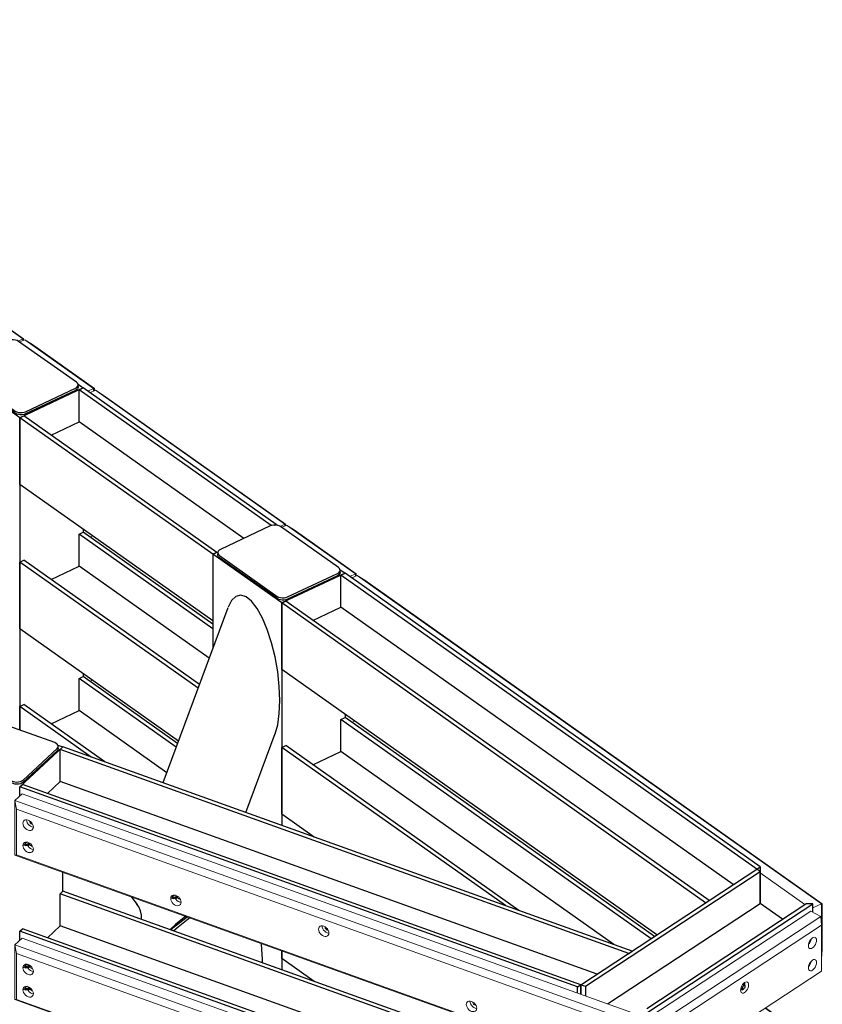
# Model space of a CAD drawing. Header units: millimetres. Extents: x 1069 to 250059, y -65909 to 70891.
# Tile 81 of 109: x 224745 to 227692, y -5759 to -2141. Entities that reach past the tile are written whole.
import ezdxf

# ---------------------------------------------------------------- set-up
doc = ezdxf.new("R2010")
doc.units = ezdxf.units.MM
for name, color, linetype, lineweight in [('N-CO-BC-BETONVORM-G', 50, 'Continuous', 25), ('N-CO-KC-KUNSTSTOFVORM-G', 7, 'Continuous', 13), ('N-CO-SC-STAALVORM-G', 10, 'Continuous', 25)]:
    doc.layers.add(name, color=color, linetype=linetype, lineweight=lineweight)

# ---------------------------------------------------------------- blocks, each defined once
blk = doc.blocks.new('NLI_Balk_Buis - ø813_20-3799754-3D impressie')
at = {"layer": 'N-CO-SC-STAALVORM-G'}
for p, q in [((8937, -3536.1), (7723.7, -2920)), ((10221.5, -4188.3), (9042, -3589.4)), ((7355.6, -3644.9), (7361.4, -3647.9)), ((10756.1, -5371.5), (10806.7, -5397.2)), ((10943.2, -5466.5), (11223.7, -5608.9)), ((12154.2, -5938.2), (12154.2, -5943.3))]:
    blk.add_line(p, q, dxfattribs=at)
for points in [[(7376.4, -3126.5, 0), (7405.5, -3083.4, 0), (7447.9, -3031.1, 0), (7493.1, -2986.4, 0), (7539.6, -2950.7, 0), (7586.2, -2925.1, 0), (7631.4, -2910.4, 0), (7673.8, -2906.9, 0), (7712.1, -2914.9, 0), (7729.1, -2923, 0)], [(7361.6, -3647.8, 0), (7334.1, -3630.9, 0), (7309.8, -3604.8, 0)], [(12414.4, -5435.4, 0), (12375.9, -5465.6, 0), (12356.1, -5483.9, 0)], [(12158.6, -5875, 0), (12158.3, -5877.9, 0), (12154.2, -5938.2, 0)]]:
    blk.add_polyline3d(points, dxfattribs=at)
blk = doc.blocks.new('SF_Stalen afdekplaat20 - SF_Stalen afdekplaat-3808365-3D impressie')
at = {"layer": 'N-CO-SC-STAALVORM-G'}
for p, q in [((12695.3, -5606), (12695.5, -5592.7)), ((12158.5, -5935.4), (12162.5, -5876.2)), ((12171.5, -5880.6), (12167.5, -5939.9)), ((12158.6, -5945.1), (12158.5, -5935.4)), ((12167.5, -5939.9), (12167.6, -5948.3))]:
    blk.add_line(p, q, dxfattribs=at)
for points in [[(12360.2, -5485.4, 0), (12376.6, -5470.4, 0), (12419.1, -5437.5, 0)], [(12429.3, -5441.3, 0), (12385.7, -5475, 0), (12370.3, -5489, 0)], [(12695.5, -5592.7, 0), (12691.5, -5538.6, 0), (12690.9, -5535.1, 0)], [(12477.4, -6057.6, 0), (12521.8, -6013.7, 0), (12527.3, -6007.5, 0)]]:
    blk.add_polyline3d(points, dxfattribs=at)
blk = doc.blocks.new('GM_afdekklepje - GM_afdekklepje-3673590-3D impressie')
at = {"layer": 'N-CO-SC-STAALVORM-G'}
for p, q in [((11610.1, -4700.2), (11485.6, -4816.1)), ((11932.7, -4797.6), (11647.2, -4695.2)), ((11945.4, -4819), (11945.4, -4810.9)), ((11481.5, -4824.3), (11481.5, -4832.5)), ((11494.2, -4837.5), (11779.7, -4940)), ((11779.7, -4948.1), (11494.2, -4845.7)), ((11816.9, -4935), (11941.4, -4819.1)), ((11941.4, -4827.3), (11816.9, -4943.1))]:
    blk.add_line(p, q, dxfattribs=at)
for points in [[(11647.2, -4695.2, 0), (11640.8, -4693.5, 0), (11633.9, -4692.8, 0), (11626.9, -4693.3, 0), (11620.3, -4694.7, 0), (11614.5, -4697.1, 0), (11610.1, -4700.2, 0)], [(11941.4, -4819.1, 0), (11944.3, -4815.4, 0), (11945.4, -4811.4, 0), (11944.7, -4807.3, 0), (11942.2, -4803.5, 0), (11938.1, -4800.2, 0), (11932.7, -4797.6, 0)], [(11485.6, -4816.1, 0), (11482.6, -4819.8, 0), (11481.5, -4823.8, 0), (11482.2, -4827.8, 0), (11484.7, -4831.7, 0), (11488.8, -4835, 0), (11494.2, -4837.5, 0)], [(11494.2, -4845.7, 0), (11488.8, -4843.1, 0), (11484.7, -4839.8, 0), (11482.2, -4836, 0), (11481.5, -4832, 0), (11482.5, -4828.1, 0)], [(11944.7, -4815.5, 0), (11945.4, -4819.5, 0), (11944.3, -4823.6, 0), (11941.4, -4827.3, 0)], [(11779.7, -4940, 0), (11786.1, -4941.7, 0), (11793.1, -4942.3, 0), (11800.1, -4941.9, 0), (11806.7, -4940.5, 0), (11812.4, -4938.1, 0), (11816.9, -4935, 0)], [(11816.9, -4943.1, 0), (11812.4, -4946.3, 0), (11806.7, -4948.6, 0), (11800.1, -4950.1, 0), (11793.1, -4950.5, 0), (11786.1, -4949.8, 0), (11779.7, -4948.1, 0)]]:
    blk.add_polyline3d(points, dxfattribs=at)
blk = doc.blocks.new('GM_afdekklepje - GM_afdekklepje-V150-3D impressie')
at = {"layer": 'N-CO-SC-STAALVORM-G'}
for p, q in [((12724, -4001.6), (12541.2, -4087.9)), ((12974.5, -4154.2), (12762, -4003.8)), ((12531.3, -4099.9), (12531.3, -4108.1)), ((12537.4, -4109.8), (12749.9, -4260.2)), ((12749.9, -4268.4), (12537.4, -4118)), ((12787.9, -4262.4), (12970.7, -4176.2)), ((12970.7, -4184.3), (12787.9, -4270.6)), ((12975.5, -4181.4), (12970.7, -4184.3)), ((12980.6, -4172.2), (12980.6, -4164.1))]:
    blk.add_line(p, q, dxfattribs=at)
for points in [[(12762, -4003.8, 0), (12756.9, -4001, 0), (12750.6, -3999.1, 0), (12743.8, -3998.2, 0), (12736.7, -3998.3, 0), (12730, -3999.5, 0), (12724, -4001.6, 0)], [(12541.2, -4087.9, 0), (12536.4, -4090.8, 0), (12533, -4094.4, 0), (12531.4, -4098.4, 0), (12531.6, -4102.4, 0), (12533.6, -4106.4, 0), (12537.4, -4109.8, 0)], [(12537.4, -4118, 0), (12533.6, -4114.5, 0), (12531.6, -4110.6, 0), (12531.4, -4106.5, 0), (12532.2, -4104, 0)], [(12970.7, -4176.2, 0), (12975.5, -4173.2, 0), (12978.8, -4169.6, 0), (12980.4, -4165.7, 0), (12980.2, -4161.6, 0), (12978.2, -4157.7, 0), (12974.5, -4154.2, 0)], [(12980.2, -4169.7, 0), (12980.4, -4173.8, 0), (12978.8, -4177.8, 0), (12976.4, -4180.6, 0)], [(12749.9, -4260.2, 0), (12755, -4263, 0), (12761.2, -4264.9, 0), (12768.1, -4265.9, 0), (12775.1, -4265.7, 0), (12781.9, -4264.6, 0), (12787.9, -4262.4, 0)], [(12787.9, -4270.6, 0), (12781.9, -4272.7, 0), (12775.1, -4273.9, 0), (12768.1, -4274, 0), (12761.2, -4273.1, 0), (12755, -4271.2, 0), (12749.9, -4268.4, 0)]]:
    blk.add_polyline3d(points, dxfattribs=at)
blk = doc.blocks.new('GM_afdekklepje - GM_afdekklepje-V151-3D impressie')
at = {"layer": 'N-CO-SC-STAALVORM-G'}
for p, q in [((11762.2, -3321), (11579.4, -3407.2)), ((12012.7, -3473.6), (11800.2, -3323.2)), ((11569.5, -3419.3), (11569.5, -3427.5)), ((11575.6, -3429.2), (11788.1, -3579.6)), ((11788.1, -3587.7), (11575.6, -3437.3)), ((11826.1, -3581.8), (12008.9, -3495.5)), ((12008.9, -3503.7), (11826.1, -3589.9)), ((12018.8, -3491.6), (12018.8, -3483.4))]:
    blk.add_line(p, q, dxfattribs=at)
for points in [[(11800.2, -3323.2, 0), (11795.1, -3320.4, 0), (11788.8, -3318.5, 0), (11782, -3317.5, 0), (11774.9, -3317.6, 0), (11768.2, -3318.8, 0), (11762.2, -3321, 0)], [(11579.4, -3407.2, 0), (11574.6, -3410.2, 0), (11571.2, -3413.8, 0), (11569.6, -3417.7, 0), (11569.8, -3421.8, 0), (11571.9, -3425.7, 0), (11575.6, -3429.2, 0)], [(11575.6, -3437.3, 0), (11571.9, -3433.9, 0), (11569.8, -3430, 0), (11569.6, -3425.9, 0), (11570.4, -3423.3, 0)], [(12008.9, -3495.5, 0), (12013.7, -3492.6, 0), (12017, -3489, 0), (12018.6, -3485, 0), (12018.4, -3480.9, 0), (12016.4, -3477, 0), (12012.7, -3473.6, 0)], [(12018.4, -3489.1, 0), (12018.6, -3493.2, 0), (12017, -3497.1, 0), (12013.7, -3500.7, 0), (12008.9, -3503.7, 0)], [(11788.1, -3579.6, 0), (11793.2, -3582.3, 0), (11799.4, -3584.3, 0), (11806.3, -3585.2, 0), (11813.3, -3585.1, 0), (11820.1, -3583.9, 0), (11826.1, -3581.8, 0)], [(11826.1, -3589.9, 0), (11820.1, -3592.1, 0), (11813.3, -3593.2, 0), (11806.3, -3593.4, 0), (11799.4, -3592.4, 0), (11793.2, -3590.5, 0), (11788.1, -3587.7, 0)]]:
    blk.add_polyline3d(points, dxfattribs=at)
blk = doc.blocks.new('GM_Hakorit_3820 - GM_Hakorit_3820-V153-3D impressie')
at = {"layer": 'N-CO-KC-KUNSTSTOFVORM-G'}
for p, q in [((11822.6, -3317.3), (11804.9, -3325.6)), ((12075.5, -3496.4), (11822.6, -3317.3)), ((11822.6, -3317.3), (11850.7, -3335.3)), ((11850.7, -3335.3), (12078.4, -3496.4)), ((12054.1, -3506.5), (12075.5, -3496.4)), ((12075.5, -3496.4), (12075.5, -3505.7)), ((12078.4, -3496.4), (12075.5, -3496.4)), ((12078.4, -3496.4), (12078.4, -3504.4)), ((12036.8, -4024.7), (12036.8, -4013.2)), ((12036.8, -4555.2), (12036.8, -4543.6))]:
    blk.add_line(p, q, dxfattribs=at)
blk = doc.blocks.new('GM_Hakorit_2850 - GM_Hakorit_2850-V155-3D impressie')
at = {"layer": 'N-CO-KC-KUNSTSTOFVORM-G'}
for p, q in [((12784.3, -3998), (12766, -4006.6)), ((13037.3, -4177), (12784.3, -3998)), ((12784.3, -3998), (12812.5, -4015.9)), ((12812.5, -4015.9), (13040.2, -4177.1)), ((13015.9, -4187.1), (13037.3, -4177)), ((13037.3, -4177), (13037.3, -4186.1)), ((13040.2, -4177.1), (13037.3, -4177)), ((13040.2, -4177.1), (13040.2, -4184.8)), ((12998.6, -4705.4), (12998.6, -4693.8))]:
    blk.add_line(p, q, dxfattribs=at)
blk = doc.blocks.new('GM_Hakorit_1100 - GM_Hakorit_1100-3713549-3D impressie')
at = {"layer": 'N-CO-KC-KUNSTSTOFVORM-G'}
for p, q in [((12062, -3512.1), (12082.1, -3502.6)), ((12082.1, -3502.6), (12777.8, -3995)), ((12110.2, -3520.6), (12082.1, -3502.6)), ((12110.2, -3520.6), (12780.6, -3995)), ((12777.8, -3995), (12760.2, -4003.3)), ((12777.8, -4001.1), (12777.8, -3995)), ((12777.8, -3995), (12780.6, -3995)), ((12780.6, -3995), (12780.6, -3999.7))]:
    blk.add_line(p, q, dxfattribs=at)
blk = doc.blocks.new('GM_Hakorit_1100 - GM_Hakorit_1100-V157-3D impressie')
at = {"layer": 'N-CO-KC-KUNSTSTOFVORM-G'}
blk.add_line((12062, -4042.6), (12071.8, -4037.9), dxfattribs=at)
blk = doc.blocks.new('GM_Hakorit_2620 - GM_Hakorit_2620-3643089-3D impressie')
at = {"layer": 'N-CO-KC-KUNSTSTOFVORM-G'}
for p, q in [((10138.7, -2150.9), (10158.7, -2141.5)), ((10158.7, -2141.5), (11815.8, -3314.2)), ((10186.9, -2159.4), (10158.7, -2141.5)), ((10186.9, -2159.4), (11818.6, -3314.2)), ((11815.8, -3314.2), (11798.1, -3322.5)), ((11815.8, -3320.5), (11815.8, -3314.2)), ((11815.8, -3314.2), (11818.6, -3314.2)), ((11818.6, -3314.2), (11818.6, -3319.2))]:
    blk.add_line(p, q, dxfattribs=at)
blk = doc.blocks.new('GM_Hakorit_2695 - GM_Hakorit_2695-3716366-3D impressie')
at = {"layer": 'N-CO-KC-KUNSTSTOFVORM-G'}
for p, q in [((13023.6, -4723.1), (13033.4, -4718.4)), ((14540.7, -5773), (14748.2, -5919.9)), ((14542.1, -5772.1), (14751, -5919.9)), ((14687.4, -5922.6), (14522.9, -5806.1)), ((14748.2, -5919.9), (14715.8, -5935.2)), ((14748.2, -6120.6), (14748.2, -5919.9)), ((14748.2, -5919.9), (14751, -5919.9)), ((14751, -5919.9), (14751, -6088.1)), ((14751, -6088.1), (14748.2, -6120.6))]:
    blk.add_line(p, q, dxfattribs=at)
blk = doc.blocks.new('GM_Hakorit_2695 - GM_Hakorit_2695-V184-3D impressie')
at = {"layer": 'N-CO-KC-KUNSTSTOFVORM-G'}
for p, q in [((13023.6, -4192.6), (13043.7, -4183.1)), ((13043.7, -4183.1), (14748.2, -5389.4)), ((13071.8, -4201.1), (13043.7, -4183.1)), ((13071.8, -4201.1), (14751, -5389.4)), ((14687.4, -5392.1), (14522.9, -5275.6)), ((14748.2, -5389.4), (14715.8, -5404.7)), ((14748.2, -5590.2), (14748.2, -5389.4)), ((14748.2, -5389.4), (14751, -5389.4)), ((14751, -5389.4), (14751, -5557.6)), ((14751, -5557.6), (14748.2, -5590.2))]:
    blk.add_line(p, q, dxfattribs=at)
blk = doc.blocks.new('GM_Hakorit_2695 - GM_Hakorit_2695-V187-3D impressie')
at = {"layer": 'N-CO-KC-KUNSTSTOFVORM-G'}
for p, q in [((11786.3, -5010), (11812.7, -4985.4)), ((11812.7, -4985.4), (14102.1, -5807.1)), ((11786.3, -5210.8), (11786.3, -5010)), ((14075.7, -5831.6), (11786.3, -5010)), ((11786.3, -5010), (11792.8, -5042.2)), ((14048.2, -5851.6), (11792.8, -5042.2)), ((11792.8, -5042.2), (11792.8, -5210.3)), ((11792.8, -5210.3), (11786.3, -5210.8)), ((14075.7, -6032.4), (11786.3, -5210.8)), ((14048.2, -6019.8), (11792.8, -5210.3)), ((12391.1, -5383.2), (12396, -5384.3)), ((14102.1, -5807.1), (14075.7, -5831.6)), ((14102.1, -6007.8), (14102.1, -5807.1)), ((14048.2, -5851.6), (14075.7, -5831.6)), ((14048.2, -6019.8), (14048.2, -5851.6)), ((14075.7, -5831.6), (14075.7, -6032.4)), ((14075.7, -6032.4), (14048.2, -6019.8)), ((14075.7, -6032.4), (14102.1, -6007.8))]:
    blk.add_line(p, q, dxfattribs=at)
for points in [[(11816.1, -5093.9, 0), (11816.8, -5089.3, 0), (11818.7, -5085.6, 0), (11821.7, -5082.9, 0), (11825.7, -5081.4, 0), (11830.3, -5081.2, 0), (11835.3, -5082.4, 0), (11840.2, -5084.8, 0), (11844.8, -5088.2, 0), (11848.8, -5092.6, 0), (11851.8, -5097.5, 0), (11853.7, -5102.6, 0), (11854.4, -5107.6, 0)], [(11854.4, -5107.6, 0), (11853.7, -5112.1, 0), (11851.8, -5115.8, 0), (11848.8, -5118.6, 0), (11844.8, -5120.1, 0), (11840.2, -5120.2, 0), (11835.3, -5119.1, 0), (11830.3, -5116.7, 0), (11825.7, -5113.2, 0), (11821.7, -5108.9, 0), (11818.7, -5104, 0), (11816.8, -5098.8, 0), (11816.1, -5093.9, 0)], [(11829.3, -5081.6, 0), (11830, -5086.6, 0), (11831.9, -5091.7, 0), (11834.9, -5096.6, 0), (11838.9, -5100.9, 0), (11843.5, -5104.4, 0), (11848.4, -5106.8, 0), (11853.4, -5108, 0)], [(11850.6, -5097.1, 0), (11848.4, -5096.6, 0), (11846.2, -5095.5, 0), (11844.2, -5094, 0), (11842.4, -5092.1, 0), (11841.1, -5089.9, 0), (11840.2, -5087.6, 0), (11839.9, -5085.4, 0)], [(11816.1, -5175.5, 0), (11816.8, -5171, 0), (11818.7, -5167.2, 0), (11821.7, -5164.5, 0), (11825.7, -5163, 0), (11830.3, -5162.8, 0), (11835.3, -5164, 0), (11840.2, -5166.4, 0), (11844.8, -5169.9, 0), (11848.8, -5174.2, 0), (11851.8, -5179.1, 0), (11853.7, -5184.2, 0), (11854.4, -5189.2, 0)], [(11850.6, -5178.7, 0), (11848.4, -5178.2, 0), (11846.2, -5177.2, 0), (11844.2, -5175.6, 0), (11842.4, -5173.7, 0), (11841.1, -5171.5, 0), (11840.2, -5169.2, 0), (11839.9, -5167, 0)], [(11854.4, -5189.2, 0), (11853.7, -5193.7, 0), (11851.8, -5197.5, 0), (11848.8, -5200.2, 0), (11844.8, -5201.7, 0), (11840.2, -5201.8, 0), (11835.3, -5200.7, 0), (11830.3, -5198.3, 0), (11825.7, -5194.8, 0), (11821.7, -5190.5, 0), (11818.7, -5185.6, 0), (11816.8, -5180.5, 0), (11816.1, -5175.5, 0)], [(11832.6, -5174.6, 0), (11834.9, -5178.2, 0), (11838.9, -5182.5, 0), (11843.5, -5186, 0), (11848.4, -5188.4, 0), (11853.4, -5189.6, 0)], [(12358.8, -5370.2, 0), (12359.4, -5365.7, 0), (12361.3, -5361.9, 0), (12364.4, -5359.2, 0), (12368.3, -5357.7, 0), (12372.9, -5357.6, 0), (12377.9, -5358.7, 0), (12382.8, -5361.1, 0), (12387.4, -5364.6, 0), (12391.4, -5368.9, 0), (12394.4, -5373.8, 0), (12396.3, -5378.9, 0), (12397, -5383.9, 0)], [(12397, -5383.9, 0), (12396.3, -5388.4, 0), (12394.4, -5392.2, 0), (12391.4, -5394.9, 0), (12387.4, -5396.4, 0), (12382.8, -5396.6, 0), (12377.9, -5395.4, 0), (12372.9, -5393, 0), (12368.3, -5389.5, 0), (12364.4, -5385.2, 0), (12361.3, -5380.3, 0), (12359.4, -5375.2, 0), (12358.8, -5370.2, 0)], [(12375.2, -5369.4, 0), (12377.5, -5372.9, 0), (12381.5, -5377.3, 0), (12386.1, -5380.8, 0), (12390.6, -5383, 0)], [(12393.3, -5373.5, 0), (12391.1, -5373, 0), (12388.9, -5371.9, 0), (12386.8, -5370.3, 0), (12385.1, -5368.4, 0), (12383.7, -5366.2, 0), (12382.9, -5364, 0), (12382.6, -5361.7, 0)], [(12901.4, -5483.3, 0), (12902, -5478.8, 0), (12903.9, -5475.1, 0), (12907, -5472.4, 0), (12910.9, -5470.9, 0), (12915.5, -5470.7, 0), (12920.5, -5471.8, 0), (12925.4, -5474.2, 0), (12930, -5477.7, 0), (12934, -5482.1, 0), (12937, -5486.9, 0), (12939, -5492.1, 0), (12939.6, -5497, 0)], [(12939.6, -5497, 0), (12939, -5501.6, 0), (12937, -5505.3, 0), (12934, -5508, 0), (12930, -5509.5, 0), (12925.4, -5509.7, 0), (12920.5, -5508.6, 0), (12915.5, -5506.1, 0), (12910.9, -5502.7, 0), (12907, -5498.3, 0), (12903.9, -5493.4, 0), (12902, -5488.3, 0), (12901.4, -5483.3, 0)], [(12914.6, -5471.1, 0), (12915.2, -5476, 0), (12917.1, -5481.2, 0), (12920.2, -5486, 0), (12924.1, -5490.4, 0), (12928.7, -5493.9, 0), (12933.7, -5496.3, 0), (12938.6, -5497.4, 0)], [(12935.9, -5486.6, 0), (12933.7, -5486.1, 0), (12931.5, -5485, 0), (12929.4, -5483.5, 0), (12927.7, -5481.5, 0), (12926.3, -5479.4, 0), (12925.5, -5477.1, 0), (12925.2, -5474.9, 0)], [(13444, -5759.7, 0), (13444.6, -5755.2, 0), (13446.6, -5751.4, 0), (13449.6, -5748.7, 0), (13453.6, -5747.2, 0), (13458.2, -5747, 0), (13463.1, -5748.2, 0), (13468.1, -5750.6, 0), (13472.7, -5754.1, 0), (13476.6, -5758.4, 0), (13479.7, -5763.3, 0), (13481.6, -5768.4, 0), (13482.2, -5773.4, 0)], [(13457.2, -5747.4, 0), (13457.8, -5752.4, 0), (13459.7, -5757.5, 0), (13462.8, -5762.4, 0), (13466.7, -5766.7, 0), (13471.4, -5770.2, 0), (13476.3, -5772.6, 0), (13481.2, -5773.8, 0)], [(13478.5, -5762.9, 0), (13476.3, -5762.4, 0), (13474.1, -5761.4, 0), (13472.1, -5759.8, 0), (13470.3, -5757.9, 0), (13468.9, -5755.7, 0), (13468.1, -5753.4, 0), (13467.8, -5751.2, 0)], [(13482.2, -5773.4, 0), (13481.6, -5777.9, 0), (13479.7, -5781.7, 0), (13476.6, -5784.4, 0), (13472.7, -5785.9, 0), (13468.1, -5786, 0), (13463.1, -5784.9, 0), (13458.2, -5782.5, 0), (13453.6, -5779, 0), (13449.6, -5774.7, 0), (13446.6, -5769.8, 0), (13444.6, -5764.7, 0), (13444, -5759.7, 0)], [(13986.6, -5872.8, 0), (13987.3, -5868.3, 0), (13989.2, -5864.5, 0), (13992.2, -5861.8, 0), (13996.2, -5860.3, 0), (14000.8, -5860.1, 0), (14005.7, -5861.3, 0), (14010.7, -5863.7, 0), (14015.3, -5867.2, 0), (14019.2, -5871.5, 0), (14022.3, -5876.4, 0), (14024.2, -5881.5, 0), (14024.8, -5886.5, 0)], [(14024.8, -5886.5, 0), (14024.2, -5891, 0), (14022.3, -5894.8, 0), (14019.2, -5897.5, 0), (14015.3, -5899, 0), (14010.7, -5899.2, 0), (14005.7, -5898, 0), (14000.8, -5895.6, 0), (13996.2, -5892.1, 0), (13992.2, -5887.8, 0), (13989.2, -5882.9, 0), (13987.3, -5877.8, 0), (13986.6, -5872.8, 0)], [(13999.8, -5860.5, 0), (14000.5, -5865.5, 0), (14002.4, -5870.6, 0), (14005.4, -5875.5, 0), (14009.4, -5879.9, 0), (14014, -5883.3, 0), (14018.9, -5885.7, 0), (14023.9, -5886.9, 0)], [(14021.1, -5876.1, 0), (14018.9, -5875.5, 0), (14016.7, -5874.5, 0), (14014.7, -5872.9, 0), (14012.9, -5871, 0), (14011.6, -5868.8, 0), (14010.7, -5866.6, 0), (14010.4, -5864.3, 0)], [(13986.6, -5954.4, 0), (13987.3, -5949.9, 0), (13989.2, -5946.1, 0), (13992.2, -5943.4, 0), (13996.2, -5941.9, 0), (14000.8, -5941.8, 0), (14005.7, -5942.9, 0), (14010.7, -5945.3, 0), (14015.3, -5948.8, 0), (14019.2, -5953.1, 0), (14022.3, -5958, 0), (14024.2, -5963.1, 0), (14024.8, -5968.1, 0)], [(14024.8, -5968.1, 0), (14024.2, -5972.6, 0), (14022.3, -5976.4, 0), (14019.2, -5979.1, 0), (14015.3, -5980.6, 0), (14010.7, -5980.8, 0), (14005.7, -5979.6, 0), (14000.8, -5977.2, 0), (13996.2, -5973.7, 0), (13992.2, -5969.4, 0), (13989.2, -5964.5, 0), (13987.3, -5959.4, 0), (13986.6, -5954.4, 0)], [(14003.1, -5953.6, 0), (14005.4, -5957.1, 0), (14009.4, -5961.5, 0), (14014, -5965, 0), (14018.9, -5967.4, 0), (14023.9, -5968.5, 0)], [(14021.1, -5957.7, 0), (14018.9, -5957.2, 0), (14016.7, -5956.1, 0), (14014.7, -5954.5, 0), (14012.9, -5952.6, 0), (14011.6, -5950.4, 0), (14010.7, -5948.2, 0), (14010.4, -5945.9, 0)]]:
    blk.add_polyline3d(points, dxfattribs=at)
blk = doc.blocks.new('GM_Hakorit_2695 - GM_Hakorit_2695-V188-3D impressie')
at = {"layer": 'N-CO-KC-KUNSTSTOFVORM-G'}
for p, q in [((11786.3, -5540.5), (11812.7, -5515.9)), ((11812.7, -5515.9), (14102.1, -6337.5)), ((11786.3, -5741.2), (11786.3, -5540.5)), ((14075.7, -6362.1), (11786.3, -5540.5)), ((11786.3, -5540.5), (11792.8, -5572.7)), ((14048.2, -6382.1), (11792.8, -5572.7)), ((11792.8, -5572.7), (11792.8, -5740.8)), ((11792.8, -5740.8), (11786.3, -5741.2)), ((14075.7, -6562.9), (11786.3, -5741.2)), ((14048.2, -6550.3), (11792.8, -5740.8)), ((12391.1, -5913.6), (12396, -5914.8)), ((14048.2, -6382.1), (14075.7, -6362.1)), ((14102.1, -6337.5), (14075.7, -6362.1)), ((14075.7, -6362.1), (14075.7, -6562.9)), ((14102.1, -6538.3), (14102.1, -6337.5)), ((14048.2, -6550.3), (14048.2, -6382.1)), ((14075.7, -6562.9), (14102.1, -6538.3)), ((14075.7, -6562.9), (14048.2, -6550.3))]:
    blk.add_line(p, q, dxfattribs=at)
for points in [[(11816.1, -5624.4, 0), (11816.8, -5619.8, 0), (11818.7, -5616.1, 0), (11821.7, -5613.4, 0), (11825.7, -5611.9, 0), (11830.3, -5611.7, 0), (11835.3, -5612.8, 0), (11840.2, -5615.2, 0), (11844.8, -5618.7, 0), (11848.8, -5623.1, 0), (11851.8, -5628, 0), (11853.7, -5633.1, 0), (11854.4, -5638.1, 0)], [(11854.4, -5638.1, 0), (11853.7, -5642.6, 0), (11851.8, -5646.3, 0), (11848.8, -5649, 0), (11844.8, -5650.5, 0), (11840.2, -5650.7, 0), (11835.3, -5649.6, 0), (11830.3, -5647.2, 0), (11825.7, -5643.7, 0), (11821.7, -5639.3, 0), (11818.7, -5634.5, 0), (11816.8, -5629.3, 0), (11816.1, -5624.4, 0)], [(11832.6, -5623.5, 0), (11834.9, -5627.1, 0), (11838.9, -5631.4, 0), (11843.5, -5634.9, 0), (11848.4, -5637.3, 0), (11853.4, -5638.5, 0)], [(11850.6, -5627.6, 0), (11848.4, -5627.1, 0), (11846.2, -5626, 0), (11844.2, -5624.5, 0), (11842.4, -5622.6, 0), (11841.1, -5620.4, 0), (11840.2, -5618.1, 0), (11839.9, -5615.9, 0)], [(11816.1, -5706, 0), (11816.8, -5701.4, 0), (11818.7, -5697.7, 0), (11821.7, -5695, 0), (11825.7, -5693.5, 0), (11830.3, -5693.3, 0), (11835.3, -5694.5, 0), (11840.2, -5696.9, 0), (11844.8, -5700.4, 0), (11848.8, -5704.7, 0), (11851.8, -5709.6, 0), (11853.7, -5714.7, 0), (11854.4, -5719.7, 0)], [(11854.4, -5719.7, 0), (11853.7, -5724.2, 0), (11851.8, -5727.9, 0), (11848.8, -5730.7, 0), (11844.8, -5732.2, 0), (11840.2, -5732.3, 0), (11835.3, -5731.2, 0), (11830.3, -5728.8, 0), (11825.7, -5725.3, 0), (11821.7, -5721, 0), (11818.7, -5716.1, 0), (11816.8, -5711, 0), (11816.1, -5706, 0)], [(11832.6, -5705.1, 0), (11834.9, -5708.7, 0), (11838.9, -5713, 0), (11843.5, -5716.5, 0), (11848.4, -5718.9, 0), (11853.4, -5720.1, 0)], [(11850.6, -5709.2, 0), (11848.4, -5708.7, 0), (11846.2, -5707.6, 0), (11844.2, -5706.1, 0), (11842.4, -5704.2, 0), (11841.1, -5702, 0), (11840.2, -5699.7, 0), (11839.9, -5697.5, 0)], [(12358.8, -5900.7, 0), (12359.4, -5896.2, 0), (12361.3, -5892.4, 0), (12364.4, -5889.7, 0), (12368.3, -5888.2, 0), (12372.9, -5888, 0), (12377.9, -5889.2, 0), (12382.8, -5891.6, 0), (12387.4, -5895.1, 0), (12391.4, -5899.4, 0), (12394.4, -5904.3, 0), (12396.3, -5909.4, 0), (12397, -5914.4, 0)], [(12371.9, -5888.4, 0), (12372.6, -5893.4, 0), (12374.5, -5898.5, 0), (12377.5, -5903.4, 0), (12381.5, -5907.8, 0), (12386.1, -5911.2, 0), (12390.6, -5913.5, 0)], [(12393.3, -5904, 0), (12391.1, -5903.4, 0), (12388.9, -5902.4, 0), (12386.8, -5900.8, 0), (12385.1, -5898.9, 0), (12383.7, -5896.7, 0), (12382.9, -5894.5, 0), (12382.6, -5892.2, 0)], [(12397, -5914.4, 0), (12396.3, -5918.9, 0), (12394.4, -5922.7, 0), (12391.4, -5925.4, 0), (12387.4, -5926.9, 0), (12382.8, -5927.1, 0), (12377.9, -5925.9, 0), (12372.9, -5923.5, 0), (12368.3, -5920, 0), (12364.4, -5915.7, 0), (12361.3, -5910.8, 0), (12359.4, -5905.7, 0), (12358.8, -5900.7, 0)], [(12901.4, -6013.8, 0), (12902, -6009.3, 0), (12903.9, -6005.6, 0), (12907, -6002.8, 0), (12910.9, -6001.3, 0), (12915.5, -6001.2, 0), (12920.5, -6002.3, 0), (12925.4, -6004.7, 0), (12930, -6008.2, 0), (12934, -6012.5, 0), (12937, -6017.4, 0), (12939, -6022.6, 0), (12939.6, -6027.5, 0)], [(12914.6, -6001.5, 0), (12915.2, -6006.5, 0), (12917.1, -6011.6, 0), (12920.2, -6016.5, 0), (12924.1, -6020.9, 0), (12928.7, -6024.4, 0), (12933.7, -6026.8, 0), (12938.6, -6027.9, 0)], [(12939.6, -6027.5, 0), (12939, -6032.1, 0), (12937, -6035.8, 0), (12934, -6038.5, 0), (12930, -6040, 0), (12925.4, -6040.2, 0), (12920.5, -6039, 0), (12915.5, -6036.6, 0), (12910.9, -6033.2, 0), (12907, -6028.8, 0), (12903.9, -6023.9, 0), (12902, -6018.8, 0), (12901.4, -6013.8, 0)], [(12935.9, -6017.1, 0), (12933.7, -6016.6, 0), (12931.5, -6015.5, 0), (12929.4, -6014, 0), (12927.7, -6012, 0), (12926.3, -6009.8, 0), (12925.5, -6007.6, 0), (12925.2, -6005.4, 0)], [(13444, -6290.2, 0), (13444.6, -6285.6, 0), (13446.6, -6281.9, 0), (13449.6, -6279.2, 0), (13453.6, -6277.7, 0), (13458.2, -6277.5, 0), (13463.1, -6278.7, 0), (13468.1, -6281.1, 0), (13472.7, -6284.6, 0), (13476.6, -6288.9, 0), (13479.7, -6293.8, 0), (13481.6, -6298.9, 0), (13482.2, -6303.9, 0)], [(13482.2, -6303.9, 0), (13481.6, -6308.4, 0), (13479.7, -6312.1, 0), (13476.6, -6314.9, 0), (13472.7, -6316.4, 0), (13468.1, -6316.5, 0), (13463.1, -6315.4, 0), (13458.2, -6313, 0), (13453.6, -6309.5, 0), (13449.6, -6305.2, 0), (13446.6, -6300.3, 0), (13444.6, -6295.2, 0), (13444, -6290.2, 0)], [(13457.2, -6277.9, 0), (13457.8, -6282.9, 0), (13459.7, -6288, 0), (13462.8, -6292.9, 0), (13466.7, -6297.2, 0), (13471.4, -6300.7, 0), (13476.3, -6303.1, 0), (13481.2, -6304.3, 0)], [(13478.5, -6293.4, 0), (13476.3, -6292.9, 0), (13474.1, -6291.8, 0), (13472.1, -6290.3, 0), (13470.3, -6288.4, 0), (13468.9, -6286.2, 0), (13468.1, -6283.9, 0), (13467.8, -6281.7, 0)], [(13986.6, -6403.3, 0), (13987.3, -6398.8, 0), (13989.2, -6395, 0), (13992.2, -6392.3, 0), (13996.2, -6390.8, 0), (14000.8, -6390.6, 0), (14005.7, -6391.8, 0), (14010.7, -6394.2, 0), (14015.3, -6397.7, 0), (14019.2, -6402, 0), (14022.3, -6406.9, 0), (14024.2, -6412, 0), (14024.8, -6417, 0)], [(14003.1, -6402.4, 0), (14005.4, -6406, 0), (14009.4, -6410.3, 0), (14014, -6413.8, 0), (14018.9, -6416.2, 0), (14023.9, -6417.4, 0)], [(14021.1, -6406.5, 0), (14018.9, -6406, 0), (14016.7, -6405, 0), (14014.7, -6403.4, 0), (14012.9, -6401.5, 0), (14011.6, -6399.3, 0), (14010.7, -6397, 0), (14010.4, -6394.8, 0)], [(14024.8, -6417, 0), (14024.2, -6421.5, 0), (14022.3, -6425.3, 0), (14019.2, -6428, 0), (14015.3, -6429.5, 0), (14010.7, -6429.7, 0), (14005.7, -6428.5, 0), (14000.8, -6426.1, 0), (13996.2, -6422.6, 0), (13992.2, -6418.3, 0), (13989.2, -6413.4, 0), (13987.3, -6408.3, 0), (13986.6, -6403.3, 0)], [(13986.6, -6484.9, 0), (13987.3, -6480.4, 0), (13989.2, -6476.6, 0), (13992.2, -6473.9, 0), (13996.2, -6472.4, 0), (14000.8, -6472.2, 0), (14005.7, -6473.4, 0), (14010.7, -6475.8, 0), (14015.3, -6479.3, 0), (14019.2, -6483.6, 0), (14022.3, -6488.5, 0), (14024.2, -6493.6, 0), (14024.8, -6498.6, 0)], [(14024.8, -6498.6, 0), (14024.2, -6503.1, 0), (14022.3, -6506.9, 0), (14019.2, -6509.6, 0), (14015.3, -6511.1, 0), (14010.7, -6511.3, 0), (14005.7, -6510.1, 0), (14000.8, -6507.7, 0), (13996.2, -6504.2, 0), (13992.2, -6499.9, 0), (13989.2, -6495, 0), (13987.3, -6489.9, 0), (13986.6, -6484.9, 0)], [(14003.1, -6484.1, 0), (14005.4, -6487.6, 0), (14009.4, -6492, 0), (14014, -6495.5, 0), (14018.9, -6497.9, 0), (14023.9, -6499, 0)], [(14021.1, -6488.2, 0), (14018.9, -6487.7, 0), (14016.7, -6486.6, 0), (14014.7, -6485, 0), (14012.9, -6483.1, 0), (14011.6, -6480.9, 0), (14010.7, -6478.7, 0), (14010.4, -6476.4, 0)]]:
    blk.add_polyline3d(points, dxfattribs=at)
blk = doc.blocks.new('GM_Hakorit_895 - GM_Hakorit_895-3717133-3D impressie')
at = {"layer": 'N-CO-KC-KUNSTSTOFVORM-G'}
for p, q in [((14117.8, -5805.4), (14708.6, -5416.9)), ((14708.6, -5416.9), (14746.1, -5435.9)), ((14746.1, -5435.9), (14155.4, -5824.4)), ((14748, -5468.6), (14746.1, -5435.9)), ((14748, -5468.6), (14183.6, -5839.7)), ((14748, -5636.7), (14748, -5468.6)), ((14748, -5636.7), (14183.6, -6007.8)), ((14117.8, -5805.4), (14117.8, -6006.1)), ((14155.4, -5824.4), (14117.8, -5805.4)), ((14155.4, -6025.2), (14155.4, -5824.4)), ((14155.4, -5824.4), (14183.6, -5839.7)), ((14183.6, -5839.7), (14183.6, -6007.8)), ((14117.8, -6006.1), (14155.4, -6025.2)), ((14183.6, -6007.8), (14155.4, -6025.2))]:
    blk.add_line(p, q, dxfattribs=at)
for points in [[(14700.1, -5543.3, 0), (14700.6, -5538.2, 0), (14702.1, -5532.8, 0), (14704.5, -5527.5, 0), (14707.5, -5522.5, 0), (14711.1, -5518.3, 0), (14715, -5515.2, 0), (14718.8, -5513.3, 0), (14722.4, -5512.7, 0), (14725.5, -5513.6, 0), (14727.8, -5515.9, 0), (14729.3, -5519.3, 0), (14729.8, -5523.8, 0)], [(14729.8, -5523.8, 0), (14729.3, -5528.8, 0), (14727.8, -5534.3, 0), (14725.5, -5539.6, 0), (14722.4, -5544.5, 0), (14718.8, -5548.7, 0), (14715, -5551.9, 0), (14711.1, -5553.8, 0), (14707.5, -5554.3, 0), (14704.5, -5553.4, 0), (14702.1, -5551.2, 0), (14700.6, -5547.7, 0), (14700.1, -5543.3, 0)], [(14700.6, -5538.6, 0), (14703.6, -5535, 0), (14706.7, -5530.1, 0), (14709, -5524.7, 0), (14710.5, -5519.3, 0)], [(14700.1, -5624.9, 0), (14700.6, -5619.8, 0), (14702.1, -5614.4, 0), (14704.5, -5609.1, 0), (14707.5, -5604.1, 0), (14711.1, -5599.9, 0), (14715, -5596.8, 0), (14718.8, -5594.9, 0), (14722.4, -5594.4, 0), (14725.5, -5595.3, 0), (14727.8, -5597.5, 0), (14729.3, -5601, 0), (14729.8, -5605.4, 0)], [(14729.8, -5605.4, 0), (14729.3, -5610.5, 0), (14727.8, -5615.9, 0), (14725.5, -5621.2, 0), (14722.4, -5626.2, 0), (14718.8, -5630.4, 0), (14715, -5633.5, 0), (14711.1, -5635.4, 0), (14707.5, -5635.9, 0), (14704.5, -5635, 0), (14702.1, -5632.8, 0), (14700.6, -5629.3, 0), (14700.1, -5624.9, 0)], [(14700.6, -5620.2, 0), (14703.6, -5616.6, 0), (14706.7, -5611.7, 0), (14709, -5606.3, 0), (14710.5, -5600.9, 0)], [(14450.9, -5707.2, 0), (14451.4, -5702.1, 0), (14452.9, -5696.7, 0), (14455.3, -5691.3, 0), (14458.4, -5686.4, 0), (14461.9, -5682.2, 0), (14465.8, -5679, 0), (14469.6, -5677.1, 0), (14473.2, -5676.6, 0), (14476.3, -5677.5, 0), (14478.6, -5679.8, 0), (14480.1, -5683.2, 0), (14480.6, -5687.6, 0)], [(14480.6, -5687.6, 0), (14480.1, -5692.7, 0), (14478.6, -5698.1, 0), (14476.3, -5703.5, 0), (14473.2, -5708.4, 0), (14469.6, -5712.6, 0), (14465.8, -5715.8, 0), (14461.9, -5717.7, 0), (14458.4, -5718.2, 0), (14455.3, -5717.3, 0), (14452.9, -5715, 0), (14451.4, -5711.6, 0), (14450.9, -5707.2, 0)], [(14201.8, -5871, 0), (14202.3, -5865.9, 0), (14203.7, -5860.5, 0), (14206.1, -5855.2, 0), (14209.2, -5850.2, 0), (14212.8, -5846.1, 0), (14216.6, -5842.9, 0), (14220.4, -5841, 0), (14224, -5840.5, 0), (14227.1, -5841.4, 0), (14229.5, -5843.6, 0), (14231, -5847.1, 0), (14231.5, -5851.5, 0)], [(14231.5, -5851.5, 0), (14231, -5856.6, 0), (14229.5, -5862, 0), (14227.1, -5867.3, 0), (14224, -5872.3, 0), (14220.4, -5876.5, 0), (14216.6, -5879.6, 0), (14212.8, -5881.5, 0), (14209.2, -5882.1, 0), (14206.1, -5881.2, 0), (14203.7, -5878.9, 0), (14202.3, -5875.5, 0), (14201.8, -5871, 0)], [(14202.2, -5866.4, 0), (14205.3, -5862.7, 0), (14208.3, -5857.8, 0), (14210.7, -5852.5, 0), (14212.2, -5847, 0)], [(14201.8, -5952.6, 0), (14202.3, -5947.6, 0), (14203.7, -5942.2, 0), (14206.1, -5936.8, 0), (14209.2, -5931.9, 0), (14212.8, -5927.7, 0), (14216.6, -5924.5, 0), (14220.4, -5922.6, 0), (14224, -5922.1, 0), (14227.1, -5923, 0), (14229.5, -5925.2, 0), (14231, -5928.7, 0), (14231.5, -5933.1, 0)], [(14202.1, -5948.1, 0), (14205.3, -5944.4, 0), (14208.3, -5939.4, 0), (14210.7, -5934.1, 0), (14212.2, -5928.7, 0)], [(14231.5, -5933.1, 0), (14231, -5938.2, 0), (14229.5, -5943.6, 0), (14227.1, -5949, 0), (14224, -5953.9, 0), (14220.4, -5958.1, 0), (14216.6, -5961.2, 0), (14212.8, -5963.1, 0), (14209.2, -5963.7, 0), (14206.1, -5962.8, 0), (14203.7, -5960.5, 0), (14202.3, -5957.1, 0), (14201.8, -5952.6, 0)]]:
    blk.add_polyline3d(points, dxfattribs=at)
blk = doc.blocks.new('GM_Bouten_Moeren_Zeskant - M16-V210-3D impressie')
at = {"layer": 'N-CO-SC-STAALVORM-G'}
for p, q in [((11817.3, -5174.4), (11840.7, -5166.8)), ((11823, -5167.6), (11823.1, -5169.4)), ((11823.1, -5169.4), (11823, -5171)), ((11825.1, -5165.8), (11824.7, -5164.9)), ((11832.5, -5163.3), (11825.1, -5165.8)), ((11825.1, -5177.1), (11825.1, -5165.8)), ((11836.4, -5164.9), (11836.4, -5173.4)), ((11837.9, -5169.2), (11837.6, -5165.8)), ((11836.4, -5173.4), (11825.1, -5177.1)), ((11835.2, -5175.9), (11837.8, -5175.1))]:
    blk.add_line(p, q, dxfattribs=at)
for points in [[(11834.2, -5176.1, 0), (11835.7, -5175.7, 0), (11836.9, -5174.3, 0), (11837.6, -5172.1, 0), (11837.9, -5169.2, 0)], [(11840.5, -5168.4, 0), (11840.3, -5171.3, 0), (11839.5, -5173.5, 0), (11838.3, -5174.8, 0)]]:
    blk.add_polyline3d(points, dxfattribs=at)
blk = doc.blocks.new('GM_Bouten_Moeren_Zeskant - M16-V211-3D impressie')
at = {"layer": 'N-CO-SC-STAALVORM-G'}
for p, q in [((12360, -5369.2), (12383.3, -5361.5)), ((12365.6, -5362.3), (12365.8, -5364.2)), ((12365.8, -5364.2), (12365.6, -5365.7)), ((12375.2, -5358.1), (12367.7, -5360.5)), ((12367.7, -5371.8), (12367.7, -5360.5)), ((12379, -5368.1), (12367.7, -5371.8)), ((12377.8, -5370.7), (12380.4, -5369.8)), ((12379, -5358.9), (12379, -5368.1)), ((12380.5, -5364), (12380.3, -5360.5))]:
    blk.add_line(p, q, dxfattribs=at)
for points in [[(12376.8, -5370.8, 0), (12378.3, -5370.4, 0), (12379.5, -5369.1, 0), (12380.3, -5366.9, 0), (12380.5, -5364, 0)], [(12383.1, -5363.1, 0), (12382.9, -5366, 0), (12382.1, -5368.2, 0), (12380.9, -5369.6, 0)]]:
    blk.add_polyline3d(points, dxfattribs=at)
blk = doc.blocks.new('GM_Bouten_Moeren_Zeskant - M16-V194-3D impressie')
at = {"layer": 'N-CO-SC-STAALVORM-G'}
for p, q in [((6174.3, -3149.3), (6197.7, -3141.6)), ((6180, -3142.4), (6180.1, -3144.3)), ((6180.1, -3144.3), (6180, -3145.8)), ((6189.5, -3138.2), (6182.1, -3140.6)), ((6182.1, -3151.9), (6182.1, -3140.6)), ((6193.4, -3139.4), (6193.4, -3148.2)), ((6194.9, -3144.1), (6194.6, -3140.6)), ((6193.4, -3148.2), (6182.1, -3151.9)), ((6192.1, -3150.8), (6194.7, -3149.9))]:
    blk.add_line(p, q, dxfattribs=at)
for points in [[(6191.2, -3150.9, 0), (6192.7, -3150.5, 0), (6193.9, -3149.2, 0), (6194.6, -3147, 0), (6194.9, -3144.1, 0)], [(6197.5, -3143.2, 0), (6197.2, -3146.1, 0), (6196.5, -3148.3, 0), (6195.3, -3149.7, 0)]]:
    blk.add_polyline3d(points, dxfattribs=at)
blk = doc.blocks.new('GM_Bouten_Moeren_Zeskant - M16-V201-3D impressie')
at = {"layer": 'N-CO-SC-STAALVORM-G'}
for p, q in [((10525.8, -6751.3), (10549.6, -6743.5)), ((10531.5, -6744.5), (10531.6, -6746.3)), ((10531.6, -6746.3), (10531.5, -6747.8)), ((10541, -6740.2), (10533.6, -6742.6)), ((10533.6, -6753.9), (10533.6, -6742.6)), ((10544.9, -6750.2), (10533.6, -6753.9)), ((10543.6, -6752.8), (10546.2, -6751.9)), ((10544.9, -6741.4), (10544.9, -6750.2)), ((10546.4, -6746.1), (10546.1, -6742.7))]:
    blk.add_line(p, q, dxfattribs=at)
for points in [[(10542.7, -6752.9, 0), (10544.2, -6752.5, 0), (10545.4, -6751.2, 0), (10546.1, -6749, 0), (10546.4, -6746.1, 0)], [(10549, -6745.2, 0), (10548.7, -6748.1, 0), (10548, -6750.3, 0), (10546.8, -6751.7, 0)]]:
    blk.add_polyline3d(points, dxfattribs=at)
blk = doc.blocks.new('GM_Bouten_Moeren_Zeskant - M16-V217-3D impressie')
at = {"layer": 'N-CO-SC-STAALVORM-G'}
for p, q in [((14451.2, -5704.8), (14459, -5705.3)), ((14452.2, -5699.5), (14459.2, -5703)), ((14453.7, -5697.4), (14453.9, -5695.6)), ((14466.4, -5688.7), (14459.4, -5685.2)), ((14466.9, -5683.1), (14461.4, -5682.8)), ((14463.2, -5681.2), (14466.9, -5683.1)), ((14466.9, -5689.9), (14466.9, -5683.1))]:
    blk.add_line(p, q, dxfattribs=at)
for points in [[(14456.4, -5701.4, 0), (14455.3, -5701, 0), (14454.4, -5700.2, 0), (14453.9, -5699, 0), (14453.7, -5697.4, 0)], [(14468.1, -5692.4, 0), (14467.9, -5690.8, 0), (14467.3, -5689.6, 0), (14466.5, -5688.8, 0), (14465.4, -5688.5, 0), (14464.1, -5688.7, 0), (14462.8, -5689.3, 0), (14461.4, -5690.5, 0), (14460.1, -5692, 0), (14459, -5693.7, 0), (14458.2, -5695.6, 0), (14457.7, -5697.5, 0), (14457.5, -5699.3, 0)], [(14457.5, -5699.3, 0), (14457.7, -5700.9, 0), (14458.2, -5702.1, 0), (14459, -5702.9, 0), (14460.1, -5703.3, 0), (14461.4, -5703.1, 0), (14462.8, -5702.4, 0), (14464.1, -5701.3, 0), (14465.4, -5699.8, 0)], [(14459, -5687.4, 0), (14460.4, -5686.8, 0), (14461.7, -5686.6, 0), (14462.8, -5686.9, 0)], [(14466.5, -5698, 0), (14467.3, -5696.1, 0), (14467.9, -5694.2, 0), (14468.1, -5692.4, 0)]]:
    blk.add_polyline3d(points, dxfattribs=at)

msp = doc.modelspace()

# ---------------------------------------------------------------- linework, layer by layer
at = {"layer": 'N-CO-SC-STAALVORM-G'}
for p, q in [((224745.4, -3603.9), (224492.4, -3424.8)), ((224977.7, -3494.2), (224745.4, -3603.9)), ((224959.2, -3481.1), (224977.7, -3494.2)), ((224963, -3501.2), (224977.7, -3494.2)), ((224963, -3619.1), (224963, -3501.2)), ((225668.4, -4000.4), (224963, -3501.2)), ((225686.5, -3995.8), (224977.7, -3494.2)), ((224745.4, -3603.9), (224760.1, -3596.9)), ((224745.4, -3848.7), (224745.4, -3603.9)), ((225454.2, -4105.5), (224745.4, -3603.9)), ((224745.4, -3603.9), (224745.4, -4751.6)), ((225468.9, -4098.5), (224760.1, -3596.9)), ((224860.1, -3667.7), (224963, -3619.1)), ((225568.1, -4047.3), (224963, -3619.1)), ((225454.2, -4350.3), (224745.4, -3848.7)), ((224977.7, -4013.2), (224977.7, -4024.7)), ((225686.5, -3995.8), (225680.8, -3998.5)), ((225680.8, -3998.5), (225686.5, -3995.8)), ((225686.5, -3995.8), (225691.1, -3999)), ((224963, -4031.7), (224977.7, -4024.7)), ((224963, -4149.6), (224963, -4031.7)), ((225454.2, -4379.2), (224963, -4031.7)), ((225454.2, -4361.9), (224977.7, -4024.7)), ((225454.2, -4105.5), (225474, -4096.1)), ((225468.9, -4098.5), (225454.2, -4105.5)), ((225454.2, -4105.5), (225454.2, -4350.3)), ((225454.2, -4105.5), (225454.2, -4451.4)), ((225707.2, -4284.5), (225454.2, -4105.5)), ((224745.4, -4134.4), (224760.1, -4127.4)), ((224745.4, -4379.2), (224745.4, -4134.4)), ((225400, -4597.6), (224745.4, -4134.4)), ((225405.1, -4583.9), (224760.1, -4127.4)), ((224860.1, -4198.2), (224963, -4149.6)), ((225440.7, -4487.7), (224963, -4149.6)), ((225939.5, -4174.9), (225707.2, -4284.5)), ((225921, -4161.8), (225939.5, -4174.9)), ((225924.8, -4181.8), (225939.5, -4174.9)), ((225924.8, -4299.8), (225924.8, -4181.8)), ((227451.6, -5262.3), (225924.8, -4181.8)), ((227464.3, -5254), (225939.5, -4174.9)), ((225509.6, -4301.7), (225270.7, -4944.9)), ((225707.2, -4284.5), (225721.9, -4277.6)), ((225707.2, -4529.4), (225707.2, -4284.5)), ((227263.6, -5386), (225707.2, -4284.5)), ((225707.2, -4284.5), (225707.2, -5101.5)), ((227276.3, -5377.6), (225721.9, -4277.6)), ((225821.9, -4348.3), (225924.8, -4299.8)), ((227365.2, -5319.1), (225924.8, -4299.8)), ((225328.2, -4791.6), (224745.4, -4379.2)), ((224963, -4562.1), (224977.7, -4555.2)), ((224977.7, -4543.6), (224977.7, -4555.2)), ((225324.8, -4800.8), (224977.7, -4555.2)), ((227084.3, -5503.9), (225707.2, -4529.4)), ((224963, -4680.1), (224963, -4562.1)), ((225319.7, -4814.5), (224963, -4562.1)), ((224745.4, -4664.8), (224760.1, -4657.9)), ((224745.4, -4751.6), (224745.4, -4664.8)), ((225007.7, -4850.5), (224745.4, -4664.8)), ((225057.5, -4868.4), (224760.1, -4657.9)), ((224860.1, -4728.7), (224963, -4680.1)), ((225285.1, -4908), (224963, -4680.1)), ((225939.5, -4693.8), (225939.5, -4705.4)), ((225924.8, -4712.3), (225939.5, -4705.4)), ((225924.8, -4830.2), (225924.8, -4712.3)), ((227063.1, -5517.9), (225924.8, -4712.3)), ((227075.8, -5509.5), (225939.5, -4705.4)), ((225575.6, -5054.3), (225683.4, -4764.1)), ((224885.1, -4806.5), (224903.4, -4813.1)), ((225707.2, -4815), (225721.9, -4808.1)), ((226578.3, -5414.2), (225721.9, -4808.1)), ((224903.4, -4813.1), (224745.1, -4960.4)), ((224893.4, -4822.4), (224903.4, -4813.1)), ((224893.4, -4940.3), (224893.4, -4822.4)), ((226981.2, -5571.7), (224893.4, -4822.4)), ((226993.9, -5563.3), (224903.4, -4813.1)), ((225707.2, -5059.9), (225707.2, -4815)), ((226528.6, -5396.3), (225707.2, -4815)), ((225821.9, -4878.8), (225924.8, -4830.2)), ((226926.5, -5539.1), (225924.8, -4830.2)), ((224745.1, -4960.4), (224755.2, -4951)), ((226805.9, -5687), (224755.2, -4951)), ((224846.6, -4983.9), (224893.4, -4940.3)), ((226865.2, -5648), (224893.4, -4940.3)), ((224745.1, -4993.3), (224745.1, -4960.4)), ((226793.2, -5695.3), (224745.1, -4960.4)), ((225826.6, -5144.4), (225707.2, -5059.9)), ((224903.4, -5343.6), (224903.4, -5274)), ((226805.9, -5687), (227451.6, -5262.3)), ((226822.3, -5692.9), (227463.8, -5270.9)), ((227451.6, -5262.3), (227464.3, -5254)), ((227463.8, -5270.9), (227451.6, -5262.3)), ((227463.8, -5388.9), (227463.8, -5270.9)), ((227464.3, -5254), (227464.3, -5389.3)), ((224893.4, -5352.9), (224903.4, -5343.6)), ((224893.4, -5470.8), (224893.4, -5352.9)), ((226981.2, -6102.2), (224893.4, -5352.9)), ((226993.9, -6093.8), (224903.4, -5343.6)), ((225177.2, -5392.8), (225157, -5365)), ((225179.1, -5395.6), (225173.5, -5388.1)), ((226903.9, -5757.1), (227463.8, -5388.9)), ((227047.9, -5773.8), (227631.8, -5389.8)), ((227263.6, -5386), (227276.3, -5377.6)), ((227545.4, -5446.6), (227463.8, -5388.9)), ((227656.7, -5390.1), (227631.8, -5389.8)), ((227051.5, -5788.1), (227656.7, -5390.1)), ((227656.7, -5420.5), (227656.7, -5390.1)), ((224745.1, -5490.8), (224755.2, -5481.5)), ((224745.1, -5523.8), (224745.1, -5490.8)), ((226793.2, -6225.8), (224745.1, -5490.8)), ((226805.9, -6217.5), (224755.2, -5481.5)), ((224846.6, -5514.3), (224893.4, -5470.8)), ((226865.2, -6178.5), (224893.4, -5470.8)), ((225707.2, -5562.4), (225707.2, -5630.5)), ((225707.2, -5590.3), (225707.2, -5562.4)), ((226981.2, -5571.7), (226993.9, -5563.3)), ((225826.6, -5674.9), (225707.2, -5590.3)), ((226793.2, -5695.3), (226805.9, -5687)), ((226793.2, -5717.4), (226793.2, -5695.3)), ((226805.9, -5687), (226805.9, -5721.9)), ((226805.9, -5721.9), (226805.9, -5687)), ((226805.9, -5687), (226822.3, -5692.9)), ((226822.3, -5692.9), (226822.3, -5727.8))]:
    msp.add_line(p, q, dxfattribs=at)
for points in [[(225700.3, -4642.7, 0), (225698.3, -4590.9, 0), (225692.4, -4536.9, 0), (225682.8, -4482.7, 0), (225669.9, -4430.5, 0), (225654.2, -4382.2, 0), (225636.2, -4339.7, 0), (225616.7, -4304.6, 0), (225596.5, -4278.3, 0), (225576.2, -4261.8, 0), (225556.7, -4255.7, 0), (225538.8, -4260.3, 0), (225523, -4275.3, 0), (225510.1, -4300.2, 0)], [(225682.8, -4765.6, 0), (225692.4, -4731.8, 0), (225698.3, -4690.2, 0), (225700.3, -4642.7, 0)], [(225192.8, -5447.1, 0), (225192.2, -5430.9, 0), (225188.7, -5415.5, 0), (225182.5, -5401.2, 0), (225179.3, -5395.8, 0)]]:
    msp.add_polyline3d(points, dxfattribs=at)

# ---------------------------------------------------------------- block references
at = {"layer": 'N-CO-BC-BETONVORM-G'}
for name, p in [('GM_Hakorit_2620 - GM_Hakorit_2620-3643089-3D impressie', (212940.9, 0)), ('NLI_Balk_Buis - ø813_20-3799754-3D impressie', (212940.9, 0)), ('GM_afdekklepje - GM_afdekklepje-V151-3D impressie', (212940.9, 0)), ('GM_Hakorit_3820 - GM_Hakorit_3820-V153-3D impressie', (212940.9, 0)), ('GM_Hakorit_1100 - GM_Hakorit_1100-3713549-3D impressie', (212940.9, 0)), ('GM_afdekklepje - GM_afdekklepje-V150-3D impressie', (212940.9, 0)), ('GM_Hakorit_2850 - GM_Hakorit_2850-V155-3D impressie', (212940.9, 0)), ('GM_Hakorit_1100 - GM_Hakorit_1100-V157-3D impressie', (212940.9, 0)), ('GM_Hakorit_2695 - GM_Hakorit_2695-V184-3D impressie', (212940.9, 0)), ('GM_Hakorit_1100 - GM_Hakorit_1100-V157-3D impressie', (212940.9, -530.5)), ('GM_afdekklepje - GM_afdekklepje-3673590-3D impressie', (212940.9, 0)), ('GM_Hakorit_2695 - GM_Hakorit_2695-3716366-3D impressie', (212940.9, 0)), ('GM_Hakorit_2695 - GM_Hakorit_2695-V187-3D impressie', (212940.9, 0)), ('GM_Bouten_Moeren_Zeskant - M16-V210-3D impressie', (212940.9, 0)), ('GM_Bouten_Moeren_Zeskant - M16-V211-3D impressie', (212940.9, 0)), ('GM_Hakorit_895 - GM_Hakorit_895-3717133-3D impressie', (212940.9, 0)), ('SF_Stalen afdekplaat20 - SF_Stalen afdekplaat-3808365-3D impressie', (212940.9, 0)), ('GM_Hakorit_2695 - GM_Hakorit_2695-V188-3D impressie', (212940.9, 0)), ('GM_Bouten_Moeren_Zeskant - M16-V201-3D impressie', (214232.5, 1128)), ('GM_Bouten_Moeren_Zeskant - M16-V194-3D impressie', (218584, -2555.7)), ('GM_Bouten_Moeren_Zeskant - M16-V217-3D impressie', (212940.9, 0))]:
    msp.add_blockref(name, p, dxfattribs=at)

doc.saveas('drawing.dxf')
